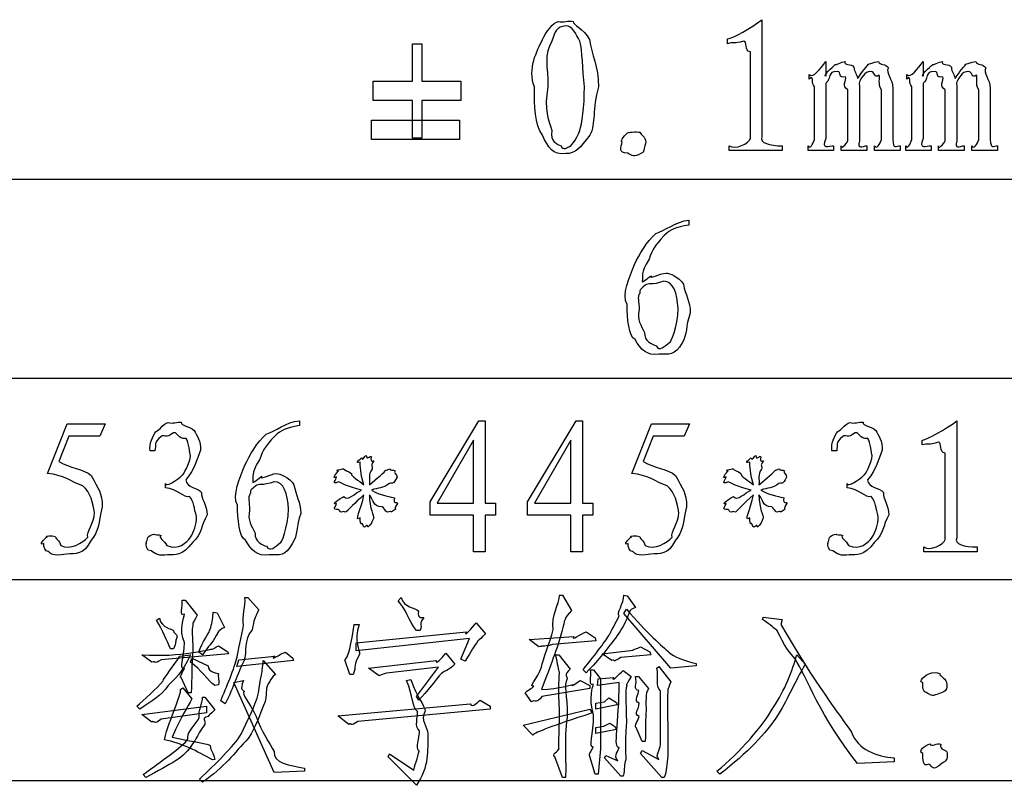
# Model space of a CAD drawing. Header units: millimetres. Extents: x 3 to 297, y 2 to 209.
# Tile 87 of 92: x 262 to 278, y 155 to 167. Entities that reach past the tile are written whole.
import ezdxf

# ---------------------------------------------------------------- set-up
doc = ezdxf.new("R2010")
doc.units = ezdxf.units.MM
doc.layers.get('0').update_dxf_attribs({"linetype": 'CONTINUOUS'})

msp = doc.modelspace()

# ---------------------------------------------------------------- linework, layer by layer
at = {"color": 0}
for p, q in [((273.91, 167.028), (273.91, 165.121)), ((268.216, 166.636), (268.365, 166.636)), ((268.216, 166.025), (268.216, 166.636)), ((268.365, 166.636), (268.365, 166.025)), ((271.099, 166.703), (271.099, 166.703)), ((273.348, 166.636), (273.348, 166.714)), ((273.722, 165.093), (273.722, 166.504)), ((274.952, 166.344), (274.952, 166.107)), ((276.539, 166.344), (276.539, 166.107)), ((274.682, 166.058), (274.682, 166.135)), ((275.018, 166.118), (275.018, 166.118)), ((276.269, 166.058), (276.269, 166.135)), ((276.605, 166.118), (276.605, 166.118)), ((267.571, 165.71), (267.571, 166.025)), ((267.571, 166.025), (268.216, 166.025)), ((268.365, 166.025), (269.004, 166.025)), ((269.004, 166.025), (269.004, 165.71)), ((274.715, 166.085), (274.682, 166.058)), ((274.952, 165.986), (274.952, 165.093)), ((276.302, 166.085), (276.269, 166.058)), ((276.539, 165.986), (276.539, 165.093)), ((274.764, 165.077), (274.764, 165.936)), ((275.31, 165.054), (275.31, 165.887)), ((275.498, 165.898), (275.498, 165.054)), ((275.856, 165.077), (275.856, 165.887)), ((276.043, 165.909), (276.043, 165.077)), ((276.352, 165.077), (276.352, 165.936)), ((276.897, 165.054), (276.897, 165.887)), ((277.085, 165.898), (277.085, 165.054)), ((277.443, 165.077), (277.443, 165.887)), ((277.63, 165.909), (277.63, 165.077)), ((268.216, 165.71), (267.571, 165.71)), ((268.216, 165.099), (268.216, 165.71)), ((269.004, 165.71), (268.365, 165.71)), ((268.365, 165.71), (268.365, 165.099)), ((267.543, 165.391), (268.982, 165.391)), ((267.543, 165.077), (267.543, 165.391)), ((268.982, 165.391), (268.982, 165.077)), ((270.487, 165.22), (270.487, 165.22)), ((268.982, 165.077), (267.543, 165.077)), ((268.365, 165.099), (268.216, 165.099)), ((271.937, 164.845), (271.937, 164.845)), ((273.375, 164.895), (273.375, 164.972)), ((274.241, 164.895), (273.375, 164.895)), ((274.241, 164.972), (274.241, 164.895)), ((274.665, 164.895), (274.665, 164.972)), ((275.078, 164.895), (274.665, 164.895)), ((275.078, 164.972), (275.078, 164.895)), ((275.2, 164.895), (275.2, 164.972)), ((275.619, 164.895), (275.2, 164.895)), ((275.619, 164.972), (275.619, 164.895)), ((275.746, 164.895), (275.746, 164.972)), ((276.164, 164.895), (275.746, 164.895)), ((276.164, 164.972), (276.164, 164.895)), ((276.253, 164.895), (276.253, 164.972)), ((276.666, 164.895), (276.253, 164.895)), ((276.666, 164.972), (276.666, 164.895)), ((276.787, 164.895), (276.787, 164.972)), ((277.206, 164.895), (276.787, 164.895)), ((277.206, 164.972), (277.206, 164.895)), ((277.333, 164.895), (277.333, 164.972)), ((277.752, 164.895), (277.333, 164.895)), ((277.752, 164.972), (277.752, 164.895)), ((252.448, 164.43), (291.994, 164.43)), ((272.719, 163.758), (272.719, 163.681)), ((272.631, 162.716), (272.631, 162.716)), ((271.909, 162.302), (271.909, 162.302)), ((252.448, 161.183), (291.994, 161.183)), ((262.263, 159.628), (262.582, 160.438)), ((262.582, 160.438), (263.205, 160.438)), ((263.205, 160.438), (263.117, 160.24)), ((266.369, 160.488), (266.369, 160.411)), ((268.502, 159.17), (269.296, 160.488)), ((269.296, 160.488), (269.396, 160.488)), ((269.396, 160.488), (269.396, 159.148)), ((270.09, 159.17), (270.884, 160.488)), ((270.884, 160.488), (270.983, 160.488)), ((270.983, 160.488), (270.983, 159.148)), ((271.788, 159.628), (272.107, 160.438)), ((272.107, 160.438), (272.73, 160.438)), ((272.73, 160.438), (272.642, 160.24)), ((277.085, 160.488), (277.085, 158.581)), ((262.61, 160.24), (262.45, 159.826)), ((263.117, 160.24), (262.61, 160.24)), ((272.135, 160.24), (271.975, 159.826)), ((272.642, 160.24), (272.135, 160.24)), ((269.208, 160.173), (268.613, 159.148)), ((269.208, 159.148), (269.208, 160.173)), ((270.795, 160.173), (270.2, 159.148)), ((270.795, 159.148), (270.795, 160.173)), ((276.523, 160.096), (276.523, 160.173)), ((264.016, 159.997), (263.938, 159.997)), ((275.128, 159.997), (275.051, 159.997)), ((276.897, 158.553), (276.897, 159.964)), ((264.186, 159.396), (264.186, 159.468)), ((266.281, 159.446), (266.281, 159.446)), ((275.299, 159.396), (275.299, 159.468)), ((267.51, 159.281), (267.51, 159.281)), ((273.86, 159.281), (273.86, 159.281)), ((268.502, 158.95), (268.502, 159.17)), ((268.613, 159.148), (269.208, 159.148)), ((269.396, 159.148), (269.566, 159.148)), ((269.566, 159.148), (269.566, 158.95)), ((270.09, 158.95), (270.09, 159.17)), ((270.2, 159.148), (270.795, 159.148)), ((270.983, 159.148), (271.154, 159.148)), ((271.154, 159.148), (271.154, 158.95)), ((263.029, 158.994), (263.029, 158.994)), ((265.559, 159.033), (265.559, 159.033)), ((269.208, 158.95), (268.502, 158.95)), ((269.208, 158.355), (269.208, 158.95)), ((269.566, 158.95), (269.396, 158.95)), ((269.396, 158.95), (269.396, 158.355)), ((270.795, 158.95), (270.09, 158.95)), ((270.795, 158.355), (270.795, 158.95)), ((271.154, 158.95), (270.983, 158.95)), ((270.983, 158.95), (270.983, 158.355)), ((272.554, 158.994), (272.554, 158.994)), ((276.55, 158.355), (276.55, 158.432)), ((277.416, 158.432), (277.416, 158.355)), ((269.396, 158.355), (269.208, 158.355)), ((270.983, 158.355), (270.795, 158.355)), ((277.416, 158.355), (276.55, 158.355)), ((252.448, 157.904), (291.994, 157.904)), ((270.608, 157.645), (270.658, 157.645)), ((270.658, 157.645), (270.807, 157.397)), ((271.661, 157.645), (271.711, 157.634)), ((271.711, 157.634), (271.848, 157.446)), ((264.457, 157.567), (264.506, 157.567)), ((264.506, 157.567), (264.705, 157.319)), ((265.482, 157.606), (265.532, 157.606)), ((265.532, 157.606), (265.708, 157.408)), ((267.979, 157.557), (268.029, 157.606)), ((264.964, 157.369), (265.03, 157.358)), ((265.03, 157.358), (265.151, 157.121)), ((268.31, 157.391), (268.31, 157.391)), ((271.661, 157.347), (271.7, 157.419)), ((272.427, 156.454), (271.661, 157.347)), ((264.038, 157.237), (264.087, 157.27)), ((267.262, 157.171), (267.345, 157.171)), ((269.252, 157.198), (269.401, 157.016)), ((271.711, 157.27), (271.711, 157.27)), ((273.921, 157.248), (273.932, 157.287)), ((273.932, 157.287), (274.241, 157.248)), ((274.241, 157.248), (274.219, 157.171)), ((267.295, 156.868), (269.092, 157.05)), ((268.337, 157.071), (268.277, 157.071)), ((270.118, 156.923), (270.845, 156.972)), ((271.044, 157.05), (271.192, 156.95)), ((265.052, 156.823), (265.201, 156.724)), ((269.142, 156.939), (267.295, 156.741)), ((267.295, 156.741), (267.295, 156.868)), ((269.004, 156.603), (269.142, 156.939)), ((270.272, 156.802), (270.118, 156.923)), ((271.204, 156.901), (270.498, 156.84)), ((271.192, 156.95), (271.204, 156.901)), ((263.966, 156.553), (263.801, 156.675)), ((265.212, 156.691), (264.115, 156.592)), ((264.319, 156.774), (264.269, 156.774)), ((264.418, 156.653), (264.594, 156.675)), ((264.793, 156.675), (264.732, 156.719)), ((265.201, 156.724), (265.212, 156.691)), ((265.383, 156.592), (265.967, 156.653)), ((266.143, 156.719), (266.265, 156.62)), ((266.143, 156.719), (266.143, 156.719)), ((268.756, 156.702), (268.905, 156.52)), ((270.547, 156.675), (270.597, 156.675)), ((270.597, 156.675), (270.784, 156.443)), ((271.303, 156.691), (271.81, 156.752)), ((271.463, 156.581), (271.303, 156.691)), ((272.096, 156.675), (271.611, 156.631)), ((271.931, 156.802), (272.08, 156.724)), ((272.08, 156.724), (272.096, 156.675)), ((272.394, 156.719), (272.394, 156.719)), ((274.478, 156.675), (274.616, 156.52)), ((264.594, 156.553), (264.616, 156.62)), ((264.594, 156.553), (264.594, 156.553)), ((264.616, 156.62), (264.881, 156.493)), ((265.35, 156.482), (265.383, 156.592)), ((266.276, 156.581), (265.35, 156.482)), ((265.465, 156.57), (265.465, 156.57)), ((265.78, 156.581), (265.978, 156.355)), ((266.265, 156.62), (266.276, 156.581)), ((267.191, 156.355), (267.113, 156.592)), ((267.494, 156.454), (268.602, 156.581)), ((269.07, 156.57), (269.004, 156.603)), ((272.84, 156.493), (272.427, 156.454)), ((272.84, 156.531), (272.84, 156.493)), ((274.45, 156.609), (274.45, 156.609)), ((267.246, 156.355), (267.191, 156.355)), ((267.246, 156.355), (267.246, 156.355)), ((267.67, 156.333), (267.494, 156.454)), ((268.635, 156.471), (267.841, 156.383)), ((268.277, 155.997), (268.635, 156.471)), ((271.044, 156.383), (270.994, 156.432)), ((271.115, 156.432), (271.165, 156.432)), ((271.165, 156.432), (271.28, 156.283)), ((271.65, 156.421), (271.777, 156.322)), ((272.196, 156.454), (272.229, 156.482)), ((272.229, 156.482), (272.427, 156.234)), ((276.644, 156.372), (276.644, 156.372)), ((264.231, 156.173), (264.231, 156.173)), ((264.556, 156.057), (264.445, 156.305)), ((265.052, 156.184), (264.991, 156.173)), ((265.3, 156.223), (265.46, 156.256)), ((265.956, 154.757), (265.3, 156.223)), ((268.117, 156.256), (268.188, 156.272)), ((268.117, 156.256), (268.117, 156.256)), ((270.944, 156.256), (271.104, 156.173)), ((271.104, 156.173), (271.104, 156.124)), ((271.231, 156.173), (271.242, 156.283)), ((271.584, 156.223), (271.231, 156.173)), ((271.242, 156.283), (271.49, 156.305)), ((271.28, 156.283), (271.28, 155.142)), ((271.584, 156.223), (271.584, 156.223)), ((271.848, 156.322), (271.898, 156.322)), ((271.898, 156.322), (272.058, 156.124)), ((264.434, 156.107), (264.468, 156.135)), ((264.468, 156.135), (264.616, 155.958)), ((264.606, 156.057), (264.556, 156.057)), ((270.151, 155.908), (270.051, 156.057)), ((271.104, 156.124), (270.322, 155.997)), ((272.256, 155.214), (272.256, 156.085)), ((264.793, 155.986), (264.831, 155.986)), ((264.831, 155.986), (264.991, 155.776)), ((265.162, 155.876), (265.091, 155.925)), ((265.812, 155.914), (265.812, 155.914)), ((266.998, 155.677), (269.153, 155.876)), ((268.315, 155.936), (268.277, 155.997)), ((269.318, 155.936), (269.478, 155.837)), ((269.318, 155.936), (269.318, 155.936)), ((270.151, 155.908), (270.151, 155.908)), ((271.204, 155.887), (271.341, 155.908)), ((271.204, 155.787), (271.204, 155.887)), ((271.551, 155.859), (271.204, 155.787)), ((271.341, 155.908), (271.413, 155.975)), ((271.413, 155.975), (271.54, 155.897)), ((271.54, 155.897), (271.551, 155.859)), ((263.768, 155.787), (263.718, 155.837)), ((263.801, 155.699), (264.854, 155.837)), ((263.966, 155.578), (263.801, 155.699)), ((264.854, 155.727), (264.115, 155.627)), ((264.854, 155.837), (264.854, 155.727)), ((269.478, 155.787), (267.323, 155.589)), ((269.478, 155.837), (269.478, 155.787)), ((270.018, 155.528), (271.104, 155.787)), ((270.608, 155.765), (270.608, 155.765)), ((271.104, 155.787), (271.143, 155.727)), ((274.175, 155.699), (274.175, 155.699)), ((267.174, 155.539), (266.998, 155.677)), ((270.173, 155.363), (270.018, 155.528)), ((271.33, 155.512), (271.429, 155.561)), ((271.429, 155.561), (271.512, 155.506)), ((271.204, 155.49), (271.33, 155.512)), ((271.204, 155.39), (271.204, 155.49)), ((271.54, 155.456), (271.204, 155.39)), ((271.512, 155.506), (271.54, 155.456)), ((271.959, 155.263), (271.859, 155.49)), ((272.008, 155.263), (271.959, 155.263)), ((267.819, 155.01), (267.841, 155.06)), ((267.841, 155.06), (268.238, 154.795)), ((271.28, 155.142), (271.242, 154.729)), ((271.931, 155.065), (271.959, 155.115)), ((272.278, 154.674), (271.931, 155.065)), ((271.959, 155.115), (272.229, 154.966)), ((264.991, 154.966), (264.953, 154.96)), ((268.277, 154.547), (267.819, 155.01)), ((270.658, 154.674), (270.536, 155.01)), ((271.192, 154.729), (271.104, 155.015)), ((271.341, 154.994), (271.363, 155.032)), ((271.611, 154.696), (271.341, 154.994)), ((271.363, 155.032), (271.562, 154.944)), ((276.065, 154.927), (275.47, 154.905)), ((276.065, 154.994), (276.065, 154.927)), ((276.628, 154.894), (276.628, 154.894)), ((263.867, 154.674), (263.823, 154.723)), ((266.452, 154.778), (265.956, 154.757)), ((266.452, 154.828), (266.452, 154.778)), ((271.242, 154.729), (271.192, 154.729)), ((273.226, 154.729), (273.177, 154.778)), ((252.448, 154.623), (291.994, 154.623)), ((263.867, 154.674), (263.867, 154.674)), ((264.793, 154.597), (264.743, 154.646)), ((270.707, 154.674), (270.658, 154.674)), ((271.65, 154.696), (271.611, 154.696)), ((272.317, 154.674), (272.278, 154.674))]:
    msp.add_line(p, q, dxfattribs=at)
for points in [[(270.333, 166.703), (270.382, 166.825), (270.51, 166.985), (270.591, 167)], [(270.713, 166.929), (270.559, 166.909), (270.534, 166.846), (270.487, 166.68)], [(270.591, 167), (270.665, 166.975), (270.757, 167.018), (270.834, 167)], [(270.939, 166.68), (270.881, 166.792), (270.815, 166.929), (270.713, 166.929)], [(270.834, 167), (270.823, 166.943), (271.002, 166.886), (271.099, 166.703)], [(273.348, 166.714), (273.439, 166.726), (273.734, 166.896), (273.91, 167.028)], [(270.2, 165.936), (270.085, 166.226), (270.244, 166.522), (270.333, 166.703)], [(270.487, 166.68), (270.349, 166.461), (270.421, 166.267), (270.421, 165.936)], [(271.016, 165.936), (270.98, 166.226), (270.99, 166.515), (270.939, 166.68)], [(271.099, 166.703), (271.132, 166.461), (271.243, 166.267), (271.248, 165.936)], [(273.607, 166.68), (273.454, 166.627), (273.443, 166.666), (273.348, 166.636)], [(273.722, 166.504), (273.608, 166.513), (273.684, 166.683), (273.607, 166.68)], [(274.682, 166.135), (274.748, 166.061), (274.859, 166.237), (274.952, 166.344)], [(274.952, 166.107), (274.894, 166.102), (275.058, 166.262), (275.106, 166.295)], [(275.106, 166.295), (275.107, 166.285), (275.207, 166.344), (275.266, 166.344)], [(275.266, 166.344), (275.229, 166.285), (275.376, 166.314), (275.409, 166.256)], [(275.47, 166.069), (275.493, 166.102), (275.602, 166.262), (275.646, 166.295)], [(275.646, 166.295), (275.586, 166.285), (275.748, 166.344), (275.812, 166.344)], [(275.812, 166.344), (275.828, 166.285), (275.927, 166.311), (275.971, 166.245)], [(276.269, 166.135), (276.335, 166.061), (276.447, 166.237), (276.539, 166.344)], [(276.539, 166.107), (276.481, 166.102), (276.645, 166.262), (276.693, 166.295)], [(276.693, 166.295), (276.695, 166.285), (276.794, 166.344), (276.853, 166.344)], [(276.853, 166.344), (276.816, 166.285), (276.964, 166.314), (276.997, 166.256)], [(277.057, 166.069), (277.081, 166.102), (277.189, 166.262), (277.234, 166.295)], [(277.234, 166.295), (277.173, 166.285), (277.336, 166.344), (277.399, 166.344)], [(277.399, 166.344), (277.416, 166.285), (277.515, 166.311), (277.559, 166.245)], [(275.018, 166.118), (274.975, 165.976), (274.969, 166.033), (274.952, 165.986)], [(275.145, 166.184), (275.03, 166.179), (275.047, 166.163), (275.018, 166.118)], [(275.271, 166.096), (275.145, 166.061), (275.203, 166.184), (275.145, 166.184)], [(275.409, 166.256), (275.412, 166.168), (275.462, 166.135), (275.47, 166.069)], [(275.564, 166.118), (275.453, 165.976), (275.511, 166.004), (275.498, 165.898)], [(275.69, 166.184), (275.63, 166.179), (275.592, 166.163), (275.564, 166.118)], [(275.817, 166.124), (275.743, 166.061), (275.748, 166.184), (275.69, 166.184)], [(275.856, 165.887), (275.795, 165.983), (275.842, 166.087), (275.817, 166.124)], [(275.971, 166.245), (275.919, 166.153), (276.043, 166.066), (276.043, 165.909)], [(276.605, 166.118), (276.563, 165.976), (276.557, 166.033), (276.539, 165.986)], [(276.732, 166.184), (276.618, 166.179), (276.634, 166.163), (276.605, 166.118)], [(276.859, 166.096), (276.732, 166.061), (276.79, 166.184), (276.732, 166.184)], [(276.997, 166.256), (276.999, 166.168), (277.049, 166.135), (277.057, 166.069)], [(277.151, 166.118), (277.041, 165.976), (277.099, 166.004), (277.085, 165.898)], [(277.278, 166.184), (277.217, 166.179), (277.18, 166.163), (277.151, 166.118)], [(277.405, 166.124), (277.33, 166.061), (277.336, 166.184), (277.278, 166.184)], [(277.443, 165.887), (277.382, 165.983), (277.429, 166.087), (277.405, 166.124)], [(277.559, 166.245), (277.507, 166.153), (277.63, 166.066), (277.63, 165.909)], [(274.764, 165.936), (274.715, 165.994), (274.748, 166.085), (274.715, 166.085)], [(275.31, 165.887), (275.196, 165.943), (275.296, 166.037), (275.271, 166.096)], [(276.352, 165.936), (276.302, 165.994), (276.335, 166.085), (276.302, 166.085)], [(276.897, 165.887), (276.783, 165.943), (276.884, 166.037), (276.859, 166.096)], [(270.333, 165.143), (270.202, 165.33), (270.2, 165.606), (270.2, 165.936)], [(270.421, 165.936), (270.349, 165.564), (270.443, 165.366), (270.487, 165.22)], [(270.939, 165.22), (270.98, 165.33), (271.016, 165.606), (271.016, 165.936)], [(271.248, 165.936), (271.139, 165.564), (271.204, 165.341), (271.104, 165.143)], [(270.487, 165.22), (270.44, 165.039), (270.583, 164.994), (270.636, 164.972)], [(270.79, 164.972), (270.764, 164.922), (270.891, 165.077), (270.939, 165.22)], [(271.633, 165.038), (271.584, 165.033), (271.684, 165.177), (271.744, 165.192)], [(271.744, 165.192), (271.705, 165.183), (271.865, 165.21), (271.92, 165.192)], [(271.92, 165.192), (271.937, 165.15), (272.011, 165.123), (272.019, 165.033)], [(270.713, 164.845), (270.499, 164.815), (270.424, 164.944), (270.333, 165.143)], [(271.104, 165.143), (270.94, 164.933), (270.874, 164.845), (270.713, 164.845)], [(271.721, 164.851), (271.554, 164.856), (271.618, 164.95), (271.633, 165.038)], [(272.019, 165.033), (271.955, 164.848), (272.003, 164.878), (271.937, 164.845)], [(273.375, 164.972), (273.472, 164.9), (273.703, 165.012), (273.722, 165.093)], [(273.91, 165.121), (273.866, 165.017), (274.034, 164.972), (274.241, 164.972)], [(274.665, 164.972), (274.693, 164.9), (274.742, 165.006), (274.764, 165.077)], [(274.952, 165.093), (274.858, 164.9), (275.012, 164.972), (275.078, 164.972)], [(275.2, 164.972), (275.178, 164.9), (275.291, 164.999), (275.31, 165.054)], [(275.498, 165.054), (275.453, 164.9), (275.553, 164.972), (275.619, 164.972)], [(275.746, 164.972), (275.776, 164.9), (275.836, 165.006), (275.856, 165.077)], [(276.043, 165.077), (276.051, 164.9), (276.098, 164.972), (276.164, 164.972)], [(276.253, 164.972), (276.28, 164.9), (276.33, 165.006), (276.352, 165.077)], [(276.539, 165.093), (276.445, 164.9), (276.6, 164.972), (276.666, 164.972)], [(276.787, 164.972), (276.765, 164.9), (276.878, 164.999), (276.897, 165.054)], [(277.085, 165.054), (277.041, 164.9), (277.14, 164.972), (277.206, 164.972)], [(277.333, 164.972), (277.363, 164.9), (277.424, 165.006), (277.443, 165.077)], [(277.63, 165.077), (277.639, 164.9), (277.686, 164.972), (277.752, 164.972)], [(270.636, 164.972), (270.665, 164.881), (270.742, 164.953), (270.79, 164.972)], [(271.937, 164.845), (271.822, 164.782), (271.799, 164.814), (271.721, 164.851)], [(272.179, 163.543), (272.318, 163.577), (272.51, 163.747), (272.719, 163.758)], [(272.719, 163.681), (272.488, 163.639), (272.427, 163.609), (272.317, 163.51)], [(271.832, 163.036), (271.903, 163.196), (272.032, 163.411), (272.179, 163.543)], [(272.317, 163.51), (272.153, 163.328), (272.127, 163.285), (272.069, 163.124)], [(272.069, 163.124), (271.921, 162.889), (271.976, 162.845), (271.959, 162.766)], [(271.711, 162.385), (271.619, 162.548), (271.75, 162.829), (271.832, 163.036)], [(271.959, 162.766), (271.955, 162.724), (272.059, 162.828), (272.107, 162.854)], [(272.311, 162.766), (272.105, 162.691), (272.059, 162.743), (272.008, 162.699)], [(272.107, 162.854), (272.054, 162.779), (272.24, 162.898), (272.35, 162.898)], [(272.543, 162.319), (272.528, 162.574), (272.466, 162.766), (272.311, 162.766)], [(272.35, 162.898), (272.396, 162.898), (272.557, 162.837), (272.631, 162.716)], [(272.008, 162.699), (271.888, 162.607), (271.931, 162.614), (271.92, 162.567)], [(272.631, 162.716), (272.66, 162.541), (272.741, 162.442), (272.741, 162.247)], [(271.92, 162.567), (271.87, 162.515), (271.909, 162.435), (271.909, 162.302)], [(271.843, 161.812), (271.738, 161.862), (271.711, 162.161), (271.711, 162.385)], [(271.909, 162.302), (271.87, 162.133), (271.938, 162.045), (271.997, 161.928)], [(272.411, 161.773), (272.411, 161.743), (272.543, 162.021), (272.543, 162.319)], [(272.741, 162.247), (272.66, 162.034), (272.697, 161.89), (272.609, 161.762)], [(272.229, 161.575), (272.032, 161.545), (271.931, 161.653), (271.843, 161.812)], [(271.997, 161.928), (271.987, 161.78), (272.118, 161.738), (272.185, 161.713)], [(272.185, 161.713), (272.237, 161.611), (272.325, 161.707), (272.411, 161.773)], [(272.609, 161.762), (272.488, 161.545), (272.397, 161.575), (272.229, 161.575)], [(264.032, 160.317), (264.032, 160.285), (264.156, 160.445), (264.231, 160.46)], [(264.231, 160.46), (264.299, 160.435), (264.379, 160.479), (264.445, 160.466)], [(264.445, 160.466), (264.432, 160.406), (264.581, 160.406), (264.655, 160.333)], [(265.829, 160.273), (265.968, 160.307), (266.16, 160.477), (266.369, 160.488)], [(266.369, 160.411), (266.138, 160.369), (266.077, 160.339), (265.967, 160.24)], [(275.145, 160.317), (275.145, 160.285), (275.269, 160.445), (275.343, 160.46)], [(275.343, 160.46), (275.412, 160.435), (275.492, 160.479), (275.558, 160.466)], [(275.558, 160.466), (275.544, 160.406), (275.693, 160.406), (275.767, 160.333)], [(276.523, 160.173), (276.614, 160.186), (276.909, 160.355), (277.085, 160.488)], [(263.938, 159.997), (263.918, 160.124), (263.977, 160.236), (264.032, 160.317)], [(264.115, 160.234), (263.984, 160.109), (264.038, 160.114), (264.016, 159.997)], [(264.319, 160.295), (264.194, 160.19), (264.162, 160.274), (264.115, 160.234)], [(264.523, 160.201), (264.374, 160.19), (264.41, 160.295), (264.319, 160.295)], [(264.594, 159.925), (264.583, 159.95), (264.57, 160.142), (264.523, 160.201)], [(264.655, 160.333), (264.696, 160.259), (264.763, 160.152), (264.76, 160.008)], [(265.482, 159.766), (265.553, 159.925), (265.682, 160.14), (265.829, 160.273)], [(265.967, 160.24), (265.803, 160.058), (265.777, 160.015), (265.719, 159.854)], [(275.051, 159.997), (275.03, 160.124), (275.089, 160.236), (275.145, 160.317)], [(275.227, 160.234), (275.096, 160.109), (275.15, 160.114), (275.128, 159.997)], [(275.431, 160.295), (275.306, 160.19), (275.274, 160.274), (275.227, 160.234)], [(275.635, 160.201), (275.486, 160.19), (275.522, 160.295), (275.431, 160.295)], [(275.707, 159.925), (275.696, 159.95), (275.682, 160.142), (275.635, 160.201)], [(275.767, 160.333), (275.809, 160.259), (275.875, 160.152), (275.872, 160.008)], [(276.782, 160.14), (276.629, 160.087), (276.618, 160.125), (276.523, 160.096)], [(276.897, 159.964), (276.783, 159.972), (276.859, 160.143), (276.782, 160.14)], [(264.462, 159.606), (264.465, 159.586), (264.594, 159.804), (264.594, 159.925)], [(264.76, 160.008), (264.69, 159.855), (264.674, 159.705), (264.517, 159.529)], [(267.361, 159.815), (267.251, 159.785), (267.369, 159.872), (267.384, 159.887)], [(267.384, 159.887), (267.401, 159.818), (267.428, 159.917), (267.461, 159.925)], [(267.461, 159.925), (267.468, 159.837), (267.521, 159.928), (267.543, 159.904)], [(267.543, 159.904), (267.516, 159.785), (267.582, 159.854), (267.582, 159.832)], [(273.711, 159.815), (273.601, 159.785), (273.719, 159.872), (273.734, 159.887)], [(273.734, 159.887), (273.751, 159.818), (273.778, 159.917), (273.811, 159.925)], [(273.811, 159.925), (273.818, 159.837), (273.871, 159.928), (273.893, 159.904)], [(273.893, 159.904), (273.866, 159.785), (273.932, 159.854), (273.932, 159.832)], [(275.574, 159.606), (275.577, 159.586), (275.707, 159.804), (275.707, 159.925)], [(275.872, 160.008), (275.802, 159.855), (275.787, 159.705), (275.63, 159.529)], [(262.45, 159.826), (262.621, 159.719), (262.855, 159.708), (262.974, 159.595)], [(265.361, 159.115), (265.269, 159.278), (265.4, 159.559), (265.482, 159.766)], [(265.719, 159.854), (265.571, 159.62), (265.626, 159.575), (265.609, 159.495)], [(267.009, 159.672), (266.92, 159.679), (267.058, 159.705), (267.091, 159.705)], [(267.091, 159.705), (267.104, 159.679), (267.166, 159.679), (267.218, 159.628)], [(267.422, 159.446), (267.369, 159.602), (267.361, 159.782), (267.361, 159.815)], [(267.554, 159.699), (267.483, 159.606), (267.524, 159.545), (267.51, 159.446)], [(267.582, 159.832), (267.516, 159.745), (267.572, 159.768), (267.554, 159.699)], [(267.781, 159.683), (267.783, 159.679), (267.82, 159.705), (267.847, 159.705)], [(267.847, 159.705), (267.838, 159.679), (267.903, 159.694), (267.929, 159.672)], [(271.975, 159.826), (272.146, 159.719), (272.38, 159.708), (272.499, 159.595)], [(273.359, 159.672), (273.27, 159.679), (273.408, 159.705), (273.441, 159.705)], [(273.441, 159.705), (273.454, 159.679), (273.516, 159.679), (273.568, 159.628)], [(273.772, 159.446), (273.719, 159.602), (273.711, 159.782), (273.711, 159.815)], [(273.904, 159.699), (273.833, 159.606), (273.874, 159.545), (273.86, 159.446)], [(273.932, 159.832), (273.866, 159.745), (273.922, 159.768), (273.904, 159.699)], [(274.131, 159.683), (274.133, 159.679), (274.17, 159.705), (274.197, 159.705)], [(274.197, 159.705), (274.188, 159.679), (274.253, 159.694), (274.279, 159.672)], [(262.842, 159.429), (262.646, 159.495), (262.527, 159.613), (262.263, 159.628)], [(262.974, 159.595), (263.095, 159.377), (263.156, 159.315), (263.156, 159.088)], [(264.186, 159.468), (264.176, 159.403), (264.377, 159.513), (264.462, 159.606)], [(265.609, 159.495), (265.605, 159.454), (265.709, 159.558), (265.757, 159.584)], [(265.757, 159.584), (265.704, 159.509), (265.89, 159.628), (266, 159.628)], [(266, 159.628), (266.046, 159.628), (266.207, 159.567), (266.281, 159.446)], [(266.976, 159.578), (266.876, 159.52), (266.987, 159.653), (267.009, 159.672)], [(267.009, 159.495), (266.876, 159.436), (266.976, 159.537), (266.976, 159.578)], [(267.218, 159.628), (267.207, 159.58), (267.337, 159.519), (267.422, 159.446)], [(267.51, 159.446), (267.633, 159.536), (267.765, 159.672), (267.781, 159.683)], [(267.962, 159.573), (267.883, 159.429), (267.915, 159.493), (267.836, 159.468)], [(267.929, 159.672), (267.891, 159.639), (267.965, 159.62), (267.962, 159.573)], [(272.367, 159.429), (272.171, 159.495), (272.052, 159.613), (271.788, 159.628)], [(272.499, 159.595), (272.62, 159.377), (272.681, 159.315), (272.681, 159.088)], [(273.326, 159.578), (273.226, 159.52), (273.337, 159.653), (273.359, 159.672)], [(273.359, 159.495), (273.226, 159.436), (273.326, 159.537), (273.326, 159.578)], [(273.568, 159.628), (273.557, 159.58), (273.687, 159.519), (273.772, 159.446)], [(273.86, 159.446), (273.983, 159.536), (274.115, 159.672), (274.131, 159.683)], [(274.312, 159.573), (274.233, 159.429), (274.265, 159.493), (274.186, 159.468)], [(274.279, 159.672), (274.241, 159.639), (274.315, 159.62), (274.312, 159.573)], [(275.299, 159.468), (275.288, 159.403), (275.489, 159.513), (275.574, 159.606)], [(263.029, 158.994), (263.01, 159.145), (262.965, 159.315), (262.842, 159.429)], [(264.578, 159.253), (264.498, 159.227), (264.374, 159.385), (264.186, 159.396)], [(264.517, 159.529), (264.531, 159.388), (264.721, 159.403), (264.776, 159.319)], [(265.658, 159.429), (265.538, 159.337), (265.581, 159.344), (265.57, 159.297)], [(265.961, 159.495), (265.755, 159.421), (265.709, 159.474), (265.658, 159.429)], [(266.193, 159.049), (266.178, 159.304), (266.116, 159.495), (265.961, 159.495)], [(266.281, 159.446), (266.31, 159.271), (266.391, 159.172), (266.391, 158.978)], [(267.384, 159.358), (267.159, 159.41), (267.033, 159.484), (267.009, 159.495)], [(267.836, 159.468), (267.725, 159.377), (267.661, 159.404), (267.543, 159.358)], [(272.554, 158.994), (272.535, 159.145), (272.49, 159.315), (272.367, 159.429)], [(273.734, 159.358), (273.509, 159.41), (273.383, 159.484), (273.359, 159.495)], [(274.186, 159.468), (274.075, 159.377), (274.011, 159.404), (273.893, 159.358)], [(275.69, 159.253), (275.61, 159.227), (275.486, 159.385), (275.299, 159.396)], [(275.63, 159.529), (275.644, 159.388), (275.834, 159.403), (275.889, 159.319)], [(264.694, 158.928), (264.65, 159.062), (264.655, 159.172), (264.578, 159.253)], [(264.776, 159.319), (264.763, 159.223), (264.864, 159.117), (264.864, 158.955)], [(265.57, 159.297), (265.52, 159.245), (265.559, 159.165), (265.559, 159.033)], [(266.976, 159.143), (266.876, 159.112), (267.016, 159.223), (267.097, 159.253)], [(267.097, 159.253), (267.159, 159.172), (267.276, 159.316), (267.384, 159.358)], [(267.422, 159.281), (267.254, 159.132), (267.181, 159.051), (267.163, 159.033)], [(267.361, 158.906), (267.251, 158.823), (267.381, 159.06), (267.422, 159.281)], [(267.51, 159.281), (267.516, 159.057), (267.582, 158.935), (267.582, 158.906)], [(267.72, 159.088), (267.549, 159.088), (267.59, 159.206), (267.51, 159.281)], [(267.543, 159.358), (267.706, 159.264), (267.885, 159.249), (267.918, 159.231)], [(267.918, 159.231), (267.891, 159.112), (267.968, 159.187), (267.968, 159.143)], [(273.326, 159.143), (273.226, 159.112), (273.366, 159.223), (273.447, 159.253)], [(273.447, 159.253), (273.509, 159.172), (273.626, 159.316), (273.734, 159.358)], [(273.772, 159.281), (273.604, 159.132), (273.531, 159.051), (273.513, 159.033)], [(273.711, 158.906), (273.601, 158.823), (273.731, 159.06), (273.772, 159.281)], [(273.86, 159.281), (273.866, 159.057), (273.932, 158.935), (273.932, 158.906)], [(274.07, 159.088), (273.899, 159.088), (273.94, 159.206), (273.86, 159.281)], [(273.893, 159.358), (274.056, 159.264), (274.235, 159.249), (274.268, 159.231)], [(274.268, 159.231), (274.241, 159.112), (274.318, 159.187), (274.318, 159.143)], [(275.806, 158.928), (275.762, 159.062), (275.767, 159.172), (275.69, 159.253)], [(275.889, 159.319), (275.875, 159.223), (275.977, 159.117), (275.977, 158.955)], [(263.156, 159.088), (263.095, 158.808), (263.095, 158.681), (262.974, 158.542)], [(265.493, 158.542), (265.388, 158.592), (265.361, 158.89), (265.361, 159.115)], [(267.009, 159.044), (266.876, 159.028), (266.976, 159.101), (266.976, 159.143)], [(267.847, 159.01), (267.783, 158.98), (267.778, 159.035), (267.72, 159.088)], [(267.968, 159.143), (267.891, 159.028), (267.954, 159.068), (267.929, 159.044)], [(272.681, 159.088), (272.62, 158.808), (272.62, 158.681), (272.499, 158.542)], [(273.359, 159.044), (273.226, 159.028), (273.326, 159.101), (273.326, 159.143)], [(274.197, 159.01), (274.133, 158.98), (274.128, 159.035), (274.07, 159.088)], [(274.318, 159.143), (274.241, 159.028), (274.304, 159.068), (274.279, 159.044)], [(262.919, 158.592), (262.892, 158.68), (263.029, 158.82), (263.029, 158.994)], [(264.594, 158.592), (264.65, 158.676), (264.694, 158.796), (264.694, 158.928)], [(264.864, 158.955), (264.763, 158.782), (264.787, 158.644), (264.633, 158.509)], [(265.559, 159.033), (265.52, 158.863), (265.588, 158.775), (265.647, 158.658)], [(266.061, 158.503), (266.061, 158.473), (266.193, 158.751), (266.193, 159.049)], [(266.391, 158.978), (266.31, 158.764), (266.347, 158.621), (266.259, 158.492)], [(267.091, 159.01), (267.038, 158.98), (267.031, 159.022), (267.009, 159.044)], [(267.163, 159.033), (267.104, 158.98), (267.124, 159.01), (267.091, 159.01)], [(267.389, 158.823), (267.369, 158.764), (267.361, 158.875), (267.361, 158.906)], [(267.582, 158.906), (267.516, 158.764), (267.568, 158.848), (267.543, 158.823)], [(267.929, 159.044), (267.838, 158.98), (267.875, 159.01), (267.847, 159.01)], [(272.444, 158.592), (272.417, 158.68), (272.554, 158.82), (272.554, 158.994)], [(273.441, 159.01), (273.388, 158.98), (273.381, 159.022), (273.359, 159.044)], [(273.513, 159.033), (273.454, 158.98), (273.474, 159.01), (273.441, 159.01)], [(273.739, 158.823), (273.719, 158.764), (273.711, 158.875), (273.711, 158.906)], [(273.932, 158.906), (273.866, 158.764), (273.918, 158.848), (273.893, 158.823)], [(274.279, 159.044), (274.188, 158.98), (274.225, 159.01), (274.197, 159.01)], [(275.707, 158.592), (275.762, 158.676), (275.806, 158.796), (275.806, 158.928)], [(275.977, 158.955), (275.875, 158.782), (275.9, 158.644), (275.746, 158.509)], [(267.466, 158.785), (267.408, 158.713), (267.411, 158.797), (267.389, 158.823)], [(267.543, 158.823), (267.468, 158.713), (267.495, 158.785), (267.466, 158.785)], [(273.816, 158.785), (273.758, 158.713), (273.761, 158.797), (273.739, 158.823)], [(273.893, 158.823), (273.818, 158.713), (273.845, 158.785), (273.816, 158.785)], [(262.202, 158.487), (262.106, 158.448), (262.221, 158.575), (262.263, 158.597)], [(262.263, 158.597), (262.191, 158.61), (262.348, 158.621), (262.389, 158.603)], [(262.389, 158.603), (262.389, 158.576), (262.461, 158.538), (262.483, 158.454)], [(262.483, 158.454), (262.628, 158.374), (262.844, 158.499), (262.919, 158.592)], [(263.872, 158.498), (263.867, 158.448), (263.885, 158.575), (263.911, 158.597)], [(263.911, 158.597), (263.918, 158.613), (263.967, 158.637), (264.004, 158.641)], [(264.004, 158.641), (263.995, 158.625), (264.082, 158.641), (264.115, 158.619)], [(264.115, 158.619), (264.061, 158.581), (264.178, 158.542), (264.209, 158.454)], [(264.209, 158.454), (264.399, 158.374), (264.528, 158.499), (264.594, 158.592)], [(265.647, 158.658), (265.637, 158.51), (265.768, 158.467), (265.835, 158.443)], [(271.727, 158.487), (271.631, 158.448), (271.746, 158.575), (271.788, 158.597)], [(271.788, 158.597), (271.716, 158.61), (271.873, 158.621), (271.914, 158.603)], [(271.914, 158.603), (271.914, 158.576), (271.986, 158.538), (272.008, 158.454)], [(272.008, 158.454), (272.153, 158.374), (272.369, 158.499), (272.444, 158.592)], [(274.985, 158.498), (274.979, 158.448), (274.997, 158.575), (275.023, 158.597)], [(275.023, 158.597), (275.03, 158.613), (275.08, 158.637), (275.117, 158.641)], [(275.117, 158.641), (275.107, 158.625), (275.194, 158.641), (275.227, 158.619)], [(275.227, 158.619), (275.174, 158.581), (275.291, 158.542), (275.321, 158.454)], [(275.321, 158.454), (275.511, 158.374), (275.641, 158.499), (275.707, 158.592)], [(277.085, 158.581), (277.041, 158.477), (277.209, 158.432), (277.416, 158.432)], [(262.274, 158.36), (262.224, 158.349), (262.202, 158.438), (262.202, 158.487)], [(262.974, 158.542), (262.855, 158.294), (262.722, 158.327), (262.571, 158.316)], [(263.955, 158.371), (263.867, 158.363), (263.872, 158.456), (263.872, 158.498)], [(264.633, 158.509), (264.458, 158.274), (264.343, 158.305), (264.22, 158.305)], [(265.879, 158.305), (265.682, 158.274), (265.581, 158.383), (265.493, 158.542)], [(265.835, 158.443), (265.887, 158.341), (265.975, 158.437), (266.061, 158.503)], [(266.259, 158.492), (266.138, 158.274), (266.047, 158.305), (265.879, 158.305)], [(271.799, 158.36), (271.749, 158.349), (271.727, 158.438), (271.727, 158.487)], [(272.499, 158.542), (272.38, 158.294), (272.247, 158.327), (272.096, 158.316)], [(275.068, 158.371), (274.979, 158.363), (274.985, 158.456), (274.985, 158.498)], [(275.746, 158.509), (275.571, 158.274), (275.456, 158.305), (275.332, 158.305)], [(276.55, 158.432), (276.647, 158.36), (276.878, 158.472), (276.897, 158.553)], [(262.571, 158.316), (262.323, 158.274), (262.325, 158.323), (262.274, 158.36)], [(264.22, 158.305), (264.094, 158.274), (264.01, 158.327), (263.955, 158.371)], [(272.096, 158.316), (271.848, 158.274), (271.85, 158.323), (271.799, 158.36)], [(275.332, 158.305), (275.207, 158.274), (275.123, 158.327), (275.068, 158.371)], [(270.509, 157.088), (270.473, 157.31), (270.608, 157.504), (270.608, 157.645)], [(271.584, 157.314), (271.529, 157.332), (271.661, 157.526), (271.661, 157.645)], [(264.495, 157.336), (264.399, 157.292), (264.481, 157.46), (264.457, 157.567)], [(265.46, 157.154), (265.428, 157.299), (265.5, 157.481), (265.482, 157.606)], [(268.277, 157.071), (268.147, 157.244), (268.111, 157.409), (267.979, 157.557)], [(268.029, 157.606), (268.07, 157.449), (268.261, 157.442), (268.31, 157.391)], [(264.495, 156.873), (264.399, 157.079), (264.495, 157.288), (264.495, 157.336)], [(264.705, 157.319), (264.608, 157.152), (264.633, 157.182), (264.633, 157.149)], [(264.925, 157.121), (264.947, 157.2), (264.964, 157.303), (264.964, 157.369)], [(265.708, 157.408), (265.637, 157.251), (265.631, 157.259), (265.598, 157.082)], [(268.31, 157.391), (268.288, 157.233), (268.389, 157.304), (268.398, 157.275)], [(270.807, 157.397), (270.676, 157.259), (270.705, 157.256), (270.647, 157.055)], [(271.429, 157.016), (271.429, 157.012), (271.536, 157.215), (271.584, 157.314)], [(271.7, 157.419), (272.036, 157.03), (272.295, 156.799), (272.394, 156.719)], [(271.848, 157.446), (271.723, 157.409), (271.755, 157.361), (271.711, 157.27)], [(264.269, 156.774), (264.209, 156.895), (264.15, 157.071), (264.038, 157.237)], [(264.087, 157.27), (264.131, 157.1), (264.286, 157.105), (264.319, 157.071)], [(264.633, 157.149), (264.608, 157.085), (264.633, 156.983), (264.633, 156.752)], [(265.355, 156.636), (265.362, 156.711), (265.427, 156.978), (265.46, 157.154)], [(267.113, 156.592), (267.152, 156.6), (267.229, 156.873), (267.262, 157.171)], [(267.345, 157.171), (267.251, 156.88), (267.357, 156.753), (267.351, 156.68)], [(268.398, 157.275), (268.301, 157.178), (268.384, 157.182), (268.337, 157.071)], [(269.092, 157.05), (269.033, 156.946), (269.186, 157.11), (269.252, 157.198)], [(271.711, 157.27), (271.639, 157.111), (271.607, 157.073), (271.523, 156.945)], [(274.152, 157.077), (274.115, 157.097), (274.06, 157.16), (273.921, 157.248)], [(274.219, 157.171), (274.766, 156.218), (275.194, 155.669), (275.371, 155.412)], [(264.319, 157.071), (264.315, 157.034), (264.371, 157.007), (264.379, 156.978)], [(264.379, 156.978), (264.333, 156.862), (264.37, 156.884), (264.319, 156.774)], [(264.732, 156.719), (264.782, 156.884), (264.903, 157.022), (264.925, 157.121)], [(265.013, 156.989), (264.939, 156.847), (264.899, 156.836), (264.793, 156.675)], [(265.151, 157.121), (265.024, 157.063), (265.057, 157.04), (265.013, 156.989)], [(265.598, 157.082), (265.454, 156.902), (265.52, 156.738), (265.465, 156.57)], [(269.401, 157.016), (269.26, 156.869), (269.305, 156.934), (269.28, 156.901)], [(270.316, 156.471), (270.345, 156.611), (270.445, 156.857), (270.509, 157.088)], [(270.647, 157.055), (270.559, 156.737), (270.477, 156.537), (270.316, 156.107)], [(270.845, 156.972), (270.79, 156.895), (270.951, 157.008), (271.044, 157.05)], [(270.994, 156.432), (271.205, 156.697), (271.377, 156.917), (271.429, 157.016)], [(274.45, 156.609), (274.265, 156.81), (274.17, 157.051), (274.152, 157.077)], [(264.495, 156.454), (264.399, 156.439), (264.495, 156.611), (264.495, 156.873)], [(264.936, 156.768), (264.947, 156.752), (264.993, 156.79), (265.052, 156.823)], [(269.28, 156.901), (269.209, 156.803), (269.183, 156.758), (269.07, 156.57)], [(270.498, 156.84), (270.316, 156.796), (270.338, 156.826), (270.272, 156.802)], [(271.523, 156.945), (271.355, 156.737), (271.282, 156.628), (271.044, 156.383)], [(263.801, 156.675), (264.443, 156.631), (264.921, 156.768), (264.936, 156.768)], [(264.148, 156.25), (264.149, 156.289), (264.337, 156.505), (264.418, 156.653)], [(264.594, 156.675), (264.451, 156.355), (264.341, 156.294), (264.231, 156.173)], [(264.633, 156.752), (264.608, 156.505), (264.623, 156.289), (264.606, 156.057)], [(265.967, 156.653), (265.876, 156.565), (266.051, 156.686), (266.143, 156.719)], [(267.351, 156.68), (267.236, 156.498), (267.308, 156.498), (267.246, 156.355)], [(268.602, 156.581), (268.585, 156.505), (268.69, 156.621), (268.756, 156.702)], [(270.608, 156.393), (270.591, 156.413), (270.588, 156.52), (270.547, 156.675)], [(271.81, 156.752), (271.778, 156.748), (271.883, 156.779), (271.931, 156.802)], [(272.394, 156.719), (272.469, 156.638), (272.642, 156.578), (272.84, 156.531)], [(274.097, 155.82), (274.28, 156.086), (274.411, 156.428), (274.478, 156.675)], [(264.115, 156.592), (263.995, 156.512), (264.032, 156.578), (263.966, 156.553)], [(264.991, 156.173), (264.873, 156.256), (264.767, 156.439), (264.594, 156.553)], [(264.881, 156.493), (264.881, 156.38), (265.047, 156.383), (265.057, 156.361)], [(265.091, 155.925), (265.17, 156.137), (265.318, 156.466), (265.355, 156.636)], [(265.465, 156.57), (265.344, 156.333), (265.308, 156.173), (265.162, 155.876)], [(265.702, 156.052), (265.726, 156.256), (265.78, 156.449), (265.78, 156.581)], [(268.905, 156.52), (268.797, 156.421), (268.791, 156.443), (268.773, 156.421)], [(271.611, 156.631), (271.463, 156.531), (271.529, 156.606), (271.463, 156.581)], [(274.616, 156.52), (274.439, 156.215), (274.351, 155.997), (274.175, 155.699)], [(275.47, 154.905), (274.865, 155.652), (274.633, 156.325), (274.45, 156.609)], [(264.445, 156.305), (264.399, 156.289), (264.495, 156.439), (264.495, 156.454)], [(265.057, 156.361), (265.024, 156.34), (265.07, 156.283), (265.052, 156.184)], [(265.978, 156.355), (265.928, 156.314), (265.901, 156.275), (265.89, 156.239)], [(267.841, 156.383), (267.765, 156.373), (267.743, 156.366), (267.67, 156.333)], [(268.773, 156.421), (268.647, 156.38), (268.604, 156.241), (268.315, 155.936)], [(270.189, 156.162), (270.095, 156.137), (270.25, 156.294), (270.316, 156.471)], [(270.608, 155.765), (270.591, 156.112), (270.608, 156.361), (270.608, 156.393)], [(270.784, 156.443), (270.676, 156.34), (270.735, 156.318), (270.735, 156.289)], [(271.159, 156.195), (271.073, 156.163), (271.14, 156.307), (271.115, 156.432)], [(271.49, 156.305), (271.447, 156.215), (271.575, 156.355), (271.65, 156.421)], [(272.256, 156.085), (272.16, 156.163), (272.235, 156.314), (272.196, 156.454)], [(276.534, 156.223), (276.435, 156.229), (276.581, 156.352), (276.644, 156.372)], [(276.644, 156.372), (276.677, 156.388), (276.762, 156.391), (276.815, 156.366)], [(276.815, 156.366), (276.783, 156.34), (276.904, 156.297), (276.92, 156.228)], [(263.718, 155.837), (263.834, 155.932), (264.049, 156.132), (264.148, 156.25)], [(264.231, 156.173), (264.112, 155.998), (263.966, 155.926), (263.768, 155.787)], [(265.46, 156.256), (265.388, 156.082), (265.456, 156.108), (265.471, 156.079)], [(265.89, 156.239), (265.792, 156.124), (265.857, 156.093), (265.812, 155.914)], [(268.293, 155.749), (268.213, 155.806), (268.223, 156.009), (268.117, 156.256)], [(268.188, 156.272), (268.288, 155.965), (268.398, 155.884), (268.42, 155.76)], [(270.316, 156.107), (270.605, 156.124), (270.815, 156.185), (270.834, 156.19)], [(270.735, 156.289), (270.676, 156.163), (270.735, 156.049), (270.735, 155.66)], [(270.834, 156.19), (270.764, 156.13), (270.892, 156.215), (270.944, 156.256)], [(271.165, 155.694), (271.079, 155.98), (271.162, 156.162), (271.159, 156.195)], [(271.584, 155.164), (271.476, 155.142), (271.584, 155.568), (271.584, 156.223)], [(271.705, 156.173), (271.672, 156.082), (271.7, 155.943), (271.7, 155.583)], [(271.777, 156.322), (271.679, 156.148), (271.708, 156.206), (271.705, 156.173)], [(271.903, 156.09), (271.804, 156.097), (271.882, 156.203), (271.848, 156.322)], [(272.427, 156.234), (272.358, 156.082), (272.378, 156.103), (272.378, 156.063)], [(276.616, 156.046), (276.529, 156.071), (276.523, 156.145), (276.534, 156.223)], [(276.92, 156.228), (276.933, 156.082), (276.909, 156.099), (276.831, 156.052)], [(264.17, 155.291), (264.255, 155.638), (264.448, 156.026), (264.434, 156.107)], [(265.471, 156.079), (265.421, 156.024), (265.553, 155.914), (265.664, 155.671)], [(265.427, 155.39), (265.509, 155.583), (265.654, 155.834), (265.702, 156.052)], [(270.051, 156.057), (270.062, 156.082), (270.174, 156.136), (270.189, 156.162)], [(271.909, 155.887), (271.811, 155.906), (271.906, 156.053), (271.903, 156.09)], [(272.058, 156.124), (272.005, 156.005), (272.025, 155.993), (272.025, 155.964)], [(272.378, 156.063), (272.358, 156.005), (272.378, 155.683), (272.378, 155.032)], [(276.831, 156.052), (276.666, 155.991), (276.685, 156.005), (276.616, 156.046)], [(264.616, 155.958), (264.542, 155.806), (264.454, 155.7), (264.297, 155.33)], [(264.738, 155.655), (264.716, 155.767), (264.793, 155.878), (264.793, 155.986)], [(265.812, 155.914), (265.704, 155.649), (265.676, 155.535), (265.537, 155.308)], [(269.153, 155.876), (269.203, 155.8), (269.259, 155.895), (269.318, 155.936)], [(270.322, 155.997), (270.235, 155.866), (270.217, 155.952), (270.151, 155.908)], [(271.909, 155.671), (271.811, 155.707), (271.909, 155.787), (271.909, 155.887)], [(272.025, 155.964), (272.005, 155.833), (272.025, 155.871), (272.025, 155.765)], [(264.991, 155.776), (264.906, 155.689), (264.895, 155.696), (264.881, 155.671)], [(268.326, 155.435), (268.239, 155.506), (268.307, 155.656), (268.293, 155.749)], [(268.42, 155.76), (268.334, 155.601), (268.46, 155.513), (268.464, 155.385)], [(271.143, 155.727), (270.47, 155.509), (270.224, 155.414), (270.173, 155.363)], [(270.603, 155.142), (270.591, 155.109), (270.608, 155.382), (270.608, 155.765)], [(271.159, 155.175), (271.079, 155.142), (271.165, 155.392), (271.165, 155.694)], [(272.025, 155.765), (272.005, 155.623), (272.019, 155.495), (272.008, 155.263)], [(273.177, 154.778), (273.557, 155.09), (273.913, 155.501), (274.097, 155.82)], [(274.175, 155.699), (273.968, 155.388), (273.681, 155.082), (273.226, 154.729)], [(264.115, 155.627), (263.984, 155.517), (264.021, 155.611), (263.966, 155.578)], [(264.55, 155.297), (264.524, 155.425), (264.7, 155.545), (264.738, 155.655)], [(264.826, 155.539), (264.716, 155.392), (264.738, 155.368), (264.627, 155.225)], [(264.881, 155.671), (264.763, 155.641), (264.851, 155.605), (264.826, 155.539)], [(265.664, 155.671), (265.759, 155.421), (265.873, 155.237), (265.961, 155.098)], [(267.323, 155.589), (267.185, 155.491), (267.232, 155.572), (267.174, 155.539)], [(270.735, 155.66), (270.676, 155.271), (270.725, 154.945), (270.707, 154.674)], [(271.7, 155.583), (271.672, 155.127), (271.695, 155.015), (271.689, 154.96)], [(271.859, 155.49), (271.811, 155.502), (271.909, 155.627), (271.909, 155.671)], [(264.743, 154.646), (265.005, 154.904), (265.295, 155.17), (265.427, 155.39)], [(268.321, 155.109), (268.254, 155.156), (268.333, 155.32), (268.326, 155.435)], [(268.464, 155.385), (268.464, 155.226), (268.465, 155.122), (268.447, 154.982)], [(275.371, 155.412), (275.475, 155.12), (275.781, 155.018), (276.065, 154.994)], [(263.823, 154.723), (264.112, 154.937), (264.462, 155.171), (264.55, 155.297)], [(264.627, 155.225), (264.498, 154.988), (264.267, 154.898), (263.867, 154.674)], [(264.953, 154.96), (264.7, 155.109), (264.452, 155.225), (264.17, 155.291)], [(264.297, 155.33), (264.663, 155.253), (264.899, 155.219), (264.914, 155.198)], [(265.537, 155.308), (265.307, 155.076), (265.148, 154.843), (264.793, 154.597)], [(272.229, 154.966), (272.16, 155.035), (272.256, 155.126), (272.256, 155.214)], [(276.534, 155.065), (276.435, 155.109), (276.581, 155.203), (276.644, 155.225)], [(276.644, 155.225), (276.677, 155.156), (276.767, 155.248), (276.826, 155.219)], [(276.826, 155.219), (276.798, 155.101), (276.922, 155.144), (276.931, 155.071)], [(264.914, 155.198), (264.932, 155.09), (264.958, 155.098), (264.991, 154.966)], [(265.961, 155.098), (265.935, 154.911), (266.212, 154.872), (266.452, 154.828)], [(268.238, 154.795), (268.232, 154.838), (268.31, 155.01), (268.321, 155.109)], [(270.536, 155.01), (270.466, 155.043), (270.599, 155.109), (270.603, 155.142)], [(271.104, 155.015), (271.073, 155.057), (271.155, 155.134), (271.159, 155.175)], [(271.562, 154.944), (271.476, 155.043), (271.584, 155.116), (271.584, 155.164)], [(276.628, 154.894), (276.534, 154.827), (276.526, 154.984), (276.534, 155.065)], [(276.931, 155.071), (276.933, 154.958), (276.911, 154.945), (276.842, 154.905)], [(268.447, 154.982), (268.431, 154.833), (268.376, 154.701), (268.277, 154.547)], [(271.689, 154.96), (271.661, 154.9), (271.672, 154.817), (271.65, 154.696)], [(272.378, 155.032), (272.358, 154.878), (272.357, 154.788), (272.317, 154.674)], [(276.842, 154.905), (276.677, 154.76), (276.701, 154.861), (276.628, 154.894)]]:
    msp.add_open_spline(points, degree=3, dxfattribs=at)

doc.saveas('drawing.dxf')
